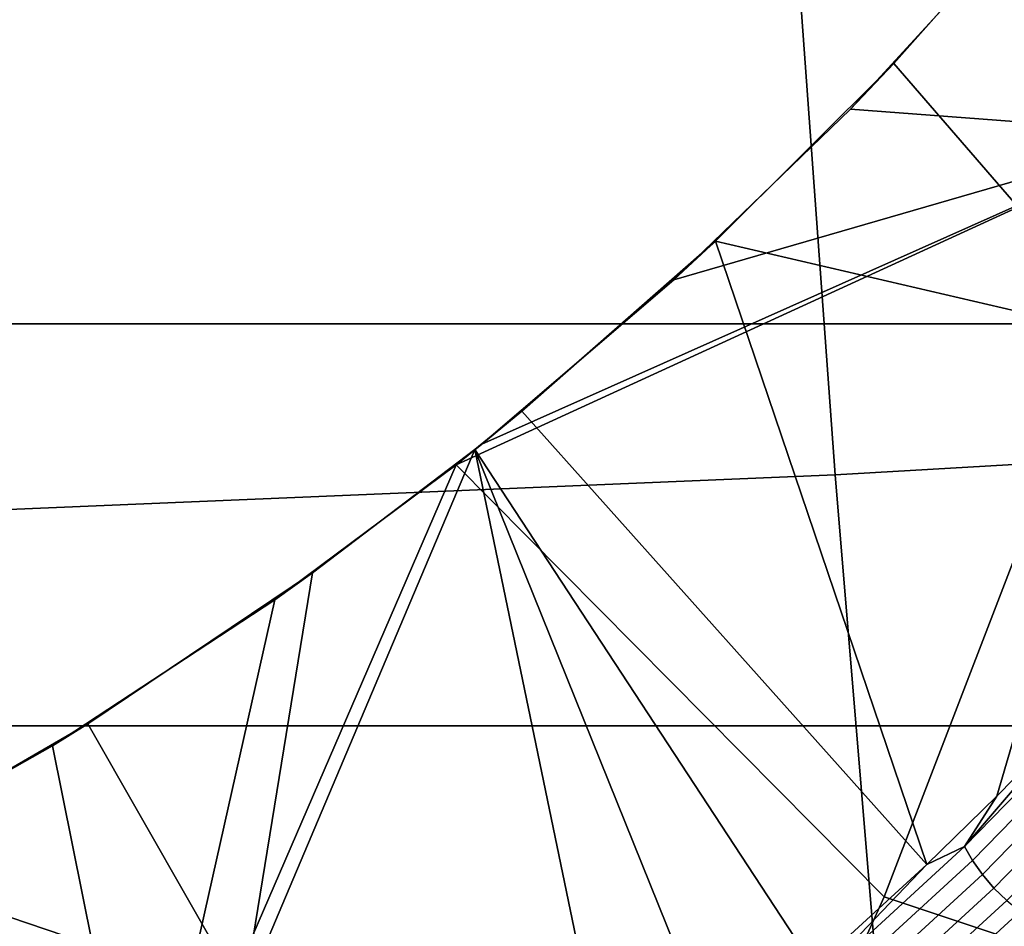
# Model space of a CAD drawing. Header units: metres. Extents: x -25 to 132, y -25 to 25.
# Tile 61 of 256: x 20.56 to 22.16, y -9.21 to -7.73. Entities that reach past the tile are written whole.
import ezdxf

# ---------------------------------------------------------------- set-up
doc = ezdxf.new("R2010")
doc.units = ezdxf.units.M
doc.layers.add('solid_12_061_071_XXX', color=7, linetype='CONTINUOUS')

msp = doc.modelspace()

# ---------------------------------------------------------------- linework, layer by layer
at = {"layer": 'solid_12_061_071_XXX'}
for points in [[(21.884615, -8.474296, 138.638931), (28.343319, -8.100273, 140.39386), (28.271881, -7.044952, 140.680054), (21.809637, -7.443006, 138.939194)], [(15.42038, -8.745305, 136.906082), (21.884615, -8.474296, 138.638931), (21.809637, -7.443006, 138.939194), (15.338956, -7.684256, 137.231995)], [(21.909334, -7.877433, 115.415665), (22.172464, -7.590416, 115.216965), (22.245035, -7.504293, 116.296928), (21.980042, -7.802956, 116.484131)], [(21.980042, -7.802956, 116.484131), (22.245035, -7.504293, 116.296928), (22.367218, -8.250709, 115.838409)], [(23.077185, -8.227601), (-23.07723, -8.227469), (-23.30279, -7.565048), (23.302748, -7.56518)], [(22.443106, -7.917977, 114.731659), (22.172464, -7.590416, 115.216965), (21.909334, -7.877433, 115.415665)], [(21.621517, -8.156157, 115.63678), (21.909334, -7.877433, 115.415665), (21.980042, -7.802956, 116.484131), (21.689611, -8.092663, 116.69352)], [(21.689611, -8.092663, 116.69352), (21.980042, -7.802956, 116.484131), (22.367218, -8.250709, 115.838409)], [(22.443106, -7.917977, 114.731659), (21.909334, -7.877433, 115.415665), (21.621517, -8.156157, 115.63678)], [(22.443106, -7.917977, 114.731659), (21.308846, -8.423948, 115.880112), (21.266541, -8.457685, 115.913223)], [(22.443106, -7.917977, 114.731659), (21.266541, -8.457685, 115.913223), (21.964304, -9.162787, 114.731659)], [(22.443106, -7.917977, 114.731659), (21.621517, -8.156157, 115.63678), (21.308846, -8.423948, 115.880112)], [(21.964304, -9.162787, 114.731659), (22.766394, -9.430139, 113.5177), (23.259329, -8.138785, 113.5177), (22.443106, -7.917977, 114.731659)], [(21.308846, -8.423948, 115.880112), (21.621517, -8.156157, 115.63678), (21.689611, -8.092663, 116.69352), (21.373863, -8.370516, 116.924767)], [(21.373863, -8.370516, 116.924767), (21.689611, -8.092663, 116.69352), (22.033964, -9.109727, 115.835274)], [(21.689611, -8.092663, 116.69352), (22.367218, -8.250709, 115.838409), (22.148249, -8.99858, 115.753181), (22.033964, -9.109727, 115.835274)], [(21.969212, -9.492973, 138.299988), (28.424595, -9.143565, 140.067963), (28.343319, -8.100273, 140.39386), (21.884615, -8.474296, 138.638931)], [(22.832758, -8.883422), (-22.832808, -8.883293), (-23.07723, -8.227469), (23.077185, -8.227601)], [(22.287693, -8.855668, 115.65416), (22.148249, -8.99858, 115.753181), (22.367218, -8.250709, 115.838409)], [(21.266541, -8.457685, 115.913223), (21.308846, -8.423948, 115.880112), (21.373863, -8.370516, 116.924767), (21.297373, -8.432697, 116.981232)], [(21.850681, -9.277591, 115.968506), (21.297373, -8.432697, 116.981232), (21.373863, -8.370516, 116.924767), (22.033964, -9.109727, 115.835274)], [(21.35692, -9.674357, 116.334915), (20.920046, -9.325413, 116.983177), (21.297373, -8.432697, 116.981232), (21.527828, -9.545473, 116.207031)], [(21.032616, -8.634029, 117.177666), (21.297373, -8.432697, 116.981232), (20.920046, -9.325413, 116.983177)], [(20.971169, -8.678243, 116.145386), (21.266541, -8.457685, 115.913223), (21.297373, -8.432697, 116.981232), (21.032616, -8.634029, 117.177666)], [(21.692444, -9.413068, 116.084869), (21.527828, -9.545473, 116.207031), (21.297373, -8.432697, 116.981232)], [(21.817535, -9.336126, 115.982574), (21.692444, -9.413068, 116.084869), (21.297373, -8.432697, 116.981232), (21.850681, -9.277591, 115.968506)], [(20.754976, -9.6425, 115.914597), (21.266541, -8.457685, 115.913223), (20.971169, -8.678243, 116.145386)], [(21.416523, -10.378819, 114.731659), (21.964304, -9.162787, 114.731659), (21.266541, -8.457685, 115.913223), (20.754976, -9.6425, 115.914597)], [(15.512235, -9.791866, 136.538391), (21.969212, -9.492973, 138.299988), (21.884615, -8.474296, 138.638931), (15.42038, -8.745305, 136.906082)], [(20.608675, -8.916279, 116.431999), (20.971169, -8.678243, 116.145386), (21.032616, -8.634029, 117.177666), (20.666092, -8.880452, 117.45166)], [(20.666092, -8.880452, 117.45166), (21.032616, -8.634029, 117.177666), (20.920046, -9.325413, 116.983177)], [(20.754976, -9.6425, 115.914597), (20.971169, -8.678243, 116.145386), (20.608675, -8.916279, 116.431999)], [(22.095634, -9.08071, 115.78054), (22.287693, -8.855668, 115.65416), (22.363445, -8.805816, 115.590454)], [(22.095634, -9.08071, 115.78054), (22.363445, -8.805816, 115.590454), (22.377369, -8.827452, 115.576782), (22.108461, -9.103472, 115.767654)], [(22.108461, -9.103472, 115.767654), (22.377369, -8.827452, 115.576782), (22.394577, -8.849143, 115.567726), (22.124607, -9.126256, 115.759346)], [(22.095634, -9.08071, 115.78054), (22.148249, -8.99858, 115.753181), (22.287693, -8.855668, 115.65416)], [(22.124607, -9.126256, 115.759346), (22.394577, -8.849143, 115.567726), (22.414421, -8.870072, 115.563614), (22.143459, -9.148203, 115.755943)], [(22.143459, -9.148203, 115.755943), (22.414421, -8.870072, 115.563614), (22.436153, -8.889449, 115.564606), (22.164309, -9.168487, 115.757561)], [(22.569677, -9.532027), (-22.569729, -9.531903), (-22.832808, -8.883293), (22.832758, -8.883422)], [(20.223335, -9.134419, 116.737846), (20.608675, -8.916279, 116.431999), (20.666092, -8.880452, 117.45166), (20.27602, -9.106277, 117.745003)], [(20.27602, -9.106277, 117.745003), (20.666092, -8.880452, 117.45166), (20.920046, -9.325413, 116.983177)], [(20.754976, -9.6425, 115.914597), (20.608675, -8.916279, 116.431999), (20.223335, -9.134419, 116.737846)], [(22.095634, -9.08071, 115.78054), (22.033964, -9.109727, 115.835274), (22.148249, -8.99858, 115.753181)], [(21.817535, -9.336126, 115.982574), (22.033964, -9.109727, 115.835274), (22.095634, -9.08071, 115.78054)], [(21.817535, -9.336126, 115.982574), (22.095634, -9.08071, 115.78054), (22.108461, -9.103472, 115.767654), (21.829288, -9.359876, 115.970467)], [(20.27602, -9.106277, 117.745003), (20.920046, -9.325413, 116.983177), (20.80691, -10.036477, 116.752014), (20.508705, -10.202831, 116.980812)], [(21.817535, -9.336126, 115.982574), (21.850681, -9.277591, 115.968506), (22.033964, -9.109727, 115.835274)], [(21.829288, -9.359876, 115.970467), (22.108461, -9.103472, 115.767654), (22.124607, -9.126256, 115.759346), (21.844387, -9.383621, 115.962921)], [(21.844387, -9.383621, 115.962921), (22.124607, -9.126256, 115.759346), (22.143459, -9.148203, 115.755943), (21.862259, -9.406468, 115.960228)], [(20.754976, -9.6425, 115.914597), (20.223335, -9.134419, 116.737846), (19.831459, -9.323282, 117.049446)], [(21.862259, -9.406468, 115.960228), (22.143459, -9.148203, 115.755943), (22.164309, -9.168487, 115.757561), (21.882235, -9.427555, 115.962479)], [(25.710714, -10.313756, 138.930603), (28.44964, -10.176183, 139.684906), (28.424595, -9.143565, 140.067963), (21.969212, -9.492973, 138.299988)], [(21.416523, -10.378819, 114.731659), (22.201828, -10.69182, 113.5177), (22.766394, -9.430139, 113.5177), (21.964304, -9.162787, 114.731659)], [(22.074091, -9.417289, 116.010445), (22.348415, -9.158619, 115.812149), (22.334011, -9.179045, 115.856979)], [(22.270042, -9.221869, 115.832588), (22.348415, -9.158619, 115.812149), (22.074091, -9.417289, 116.010445)], [(21.882235, -9.427555, 115.962479), (22.164309, -9.168487, 115.757561), (22.186367, -9.18634, 115.764145), (21.903557, -9.446086, 115.969597)], [(22.056101, -9.43815, 116.058311), (22.334011, -9.179045, 115.856979), (22.201204, -9.306562, 115.959488)], [(22.074091, -9.417289, 116.010445), (22.334011, -9.179045, 115.856979), (22.056101, -9.43815, 116.058311)], [(21.903557, -9.446086, 115.969597), (22.186367, -9.18634, 115.764145), (22.208805, -9.201091, 115.775444), (21.925423, -9.461361, 115.981316)], [(21.925423, -9.461361, 115.981316), (22.208805, -9.201091, 115.775444), (22.230774, -9.212183, 115.791031), (21.947008, -9.472806, 115.997185)]]:
    msp.add_3dface(points, dxfattribs=at)

doc.saveas('drawing.dxf')
